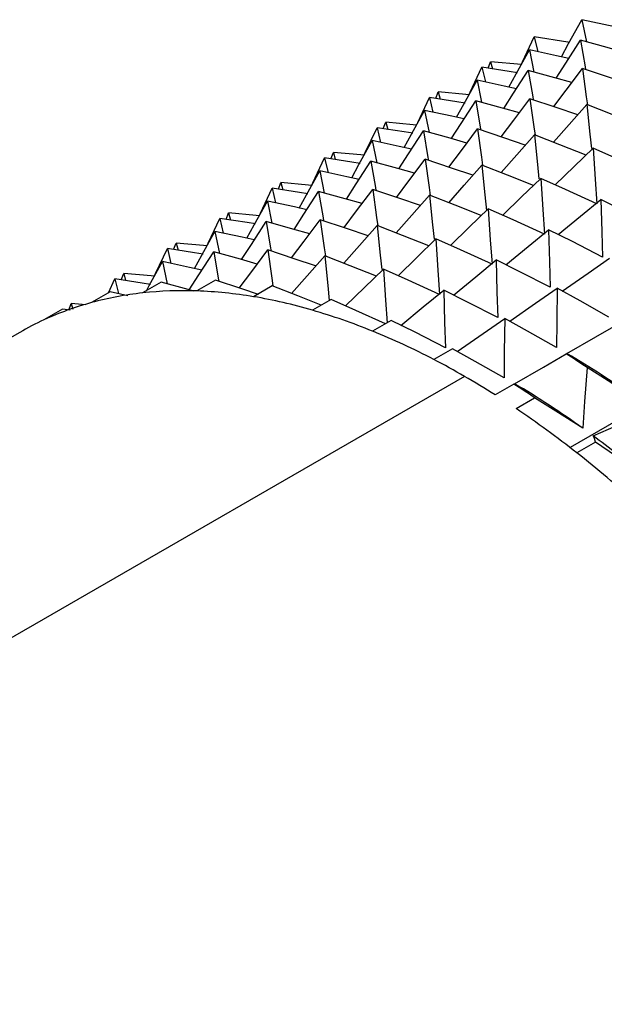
# Model space of a CAD drawing. Header units: millimetres. Extents: x 0 to 489, y 0 to 378.
# Tile 21 of 26: x 281 to 291, y 215 to 232. Entities that reach past the tile are written whole.
import ezdxf

# ---------------------------------------------------------------- set-up
doc = ezdxf.new("R2010")
doc.units = ezdxf.units.MM
doc.header["$LTSCALE"] = 1.75

msp = doc.modelspace()

# ---------------------------------------------------------------- linework, layer by layer
for p, q in [((291.087, 231.557), (291.164, 231.177)), ((290.271, 231.261), (290.331, 231.008)), ((290.189, 231.038), (290.266, 230.659)), ((289.481, 230.726), (289.524, 230.836)), ((289.524, 230.836), (289.557, 230.714)), ((290.05, 230.788), (289.524, 230.836)), ((289.373, 230.742), (289.433, 230.489)), ((289.291, 230.52), (289.368, 230.14)), ((288.583, 230.207), (288.626, 230.318)), ((288.626, 230.318), (288.659, 230.195)), ((288.475, 230.224), (288.534, 229.971)), ((288.393, 230.002), (288.47, 229.622)), ((287.685, 229.689), (287.728, 229.799)), ((287.728, 229.799), (287.761, 229.677)), ((287.577, 229.705), (287.636, 229.453)), ((287.495, 229.483), (287.572, 229.103)), ((286.787, 229.17), (286.83, 229.281)), ((286.83, 229.281), (286.863, 229.158)), ((286.679, 229.187), (286.738, 228.934)), ((299.352, 229.108), (290.885, 224.22)), ((286.597, 228.965), (286.674, 228.585)), ((285.889, 228.652), (285.932, 228.763)), ((285.932, 228.763), (285.965, 228.64)), ((285.781, 228.668), (285.84, 228.416)), ((285.699, 228.446), (285.776, 228.067)), ((284.991, 228.133), (285.034, 228.244)), ((285.034, 228.244), (285.067, 228.122)), ((284.883, 228.15), (284.942, 227.897)), ((284.801, 227.928), (284.878, 227.548)), ((283.985, 227.632), (284.044, 227.379)), ((284.093, 227.615), (284.136, 227.726)), ((284.136, 227.726), (284.169, 227.603)), ((283.903, 227.41), (283.98, 227.03)), ((282.975, 226.874), (283.087, 227.113)), ((283.087, 227.113), (283.146, 226.861)), ((283.195, 227.097), (283.238, 227.207)), ((283.238, 227.207), (283.271, 227.085)), ((284.81, 227.09), (284.49, 226.906)), ((283.881, 227.057), (283.561, 226.872)), ((285.783, 226.991), (285.463, 226.807)), ((283.005, 226.891), (282.685, 226.707)), ((283.311, 226.825), (283.005, 226.891)), ((286.79, 226.761), (286.47, 226.576)), ((282.189, 226.595), (281.869, 226.41)), ((282.321, 226.574), (282.189, 226.595)), ((282.296, 226.578), (282.34, 226.689)), ((282.34, 226.689), (282.366, 226.591)), ((282.586, 226.667), (282.34, 226.689)), ((287.822, 226.401), (287.502, 226.216)), ((281.456, 226.196), (262.806, 215.43)), ((288.869, 225.915), (288.549, 225.73)), ((289.075, 225.442), (270.425, 214.675)), ((289.921, 225.308), (289.601, 225.123)), ((289.959, 224.89), (290.278, 225.074)), ((291.321, 224.313), (291.002, 224.129))]:
    msp.add_line(p, q)
at = {"flags": 128}
for points in [[(290.736, 230.92), (290.86, 231.147), (291.087, 231.557)], [(291.761, 231.41), (291.654, 231.434), (291.087, 231.557)], [(290.048, 230.783), (290.071, 230.834), (290.271, 231.261)], [(290.872, 231.167), (290.844, 231.172), (290.271, 231.261)], [(290.646, 230.554), (290.813, 230.814), (291.065, 231.204)], [(291.065, 231.204), (291.142, 230.751), (291.151, 230.701)], [(291.812, 230.997), (291.523, 231.078), (291.065, 231.204)], [(289.838, 230.401), (289.962, 230.629), (290.189, 231.038)], [(290.863, 230.892), (290.653, 230.938), (290.189, 231.038)], [(289.152, 230.27), (289.173, 230.315), (289.373, 230.742)], [(289.985, 230.647), (289.841, 230.67), (289.373, 230.742)], [(289.748, 230.035), (289.915, 230.296), (290.167, 230.686)], [(290.167, 230.686), (290.244, 230.233), (290.253, 230.183)], [(290.914, 230.478), (290.625, 230.56), (290.167, 230.686)], [(290.604, 230.066), (290.818, 230.351), (291.096, 230.719)], [(291.096, 230.719), (291.162, 230.237), (291.182, 230.098)], [(291.913, 230.444), (291.545, 230.57), (291.096, 230.719)], [(288.94, 229.883), (289.064, 230.11), (289.291, 230.52)], [(289.965, 230.373), (289.755, 230.42), (289.291, 230.52)], [(289.152, 230.27), (289.096, 230.275), (288.626, 230.318)], [(288.252, 229.747), (288.275, 229.797), (288.475, 230.224)], [(289.087, 230.128), (288.943, 230.151), (288.475, 230.224)], [(288.85, 229.517), (289.017, 229.777), (289.269, 230.167)], [(289.269, 230.167), (289.346, 229.715), (289.355, 229.664)], [(290.016, 229.96), (289.727, 230.041), (289.269, 230.167)], [(289.706, 229.547), (289.92, 229.833), (290.198, 230.201)], [(290.198, 230.201), (290.264, 229.718), (290.284, 229.579)], [(291.015, 229.926), (290.647, 230.051), (290.198, 230.201)], [(290.602, 229.455), (290.868, 229.759), (291.171, 230.102)], [(291.171, 230.102), (291.222, 229.592), (291.249, 229.347)], [(292.056, 229.753), (291.608, 229.931), (291.171, 230.102)], [(288.042, 229.364), (288.166, 229.592), (288.393, 230.002)], [(289.067, 229.855), (288.857, 229.901), (288.393, 230.002)], [(288.254, 229.751), (288.198, 229.757), (287.728, 229.799)], [(287.354, 229.228), (287.377, 229.279), (287.577, 229.705)], [(288.189, 229.61), (288.045, 229.633), (287.577, 229.705)], [(287.952, 228.999), (288.119, 229.259), (288.371, 229.649)], [(288.371, 229.649), (288.448, 229.196), (288.457, 229.146)], [(289.118, 229.441), (288.829, 229.523), (288.371, 229.649)], [(288.808, 229.029), (289.022, 229.315), (289.3, 229.683)], [(289.3, 229.683), (289.366, 229.2), (289.386, 229.061)], [(290.117, 229.407), (289.749, 229.533), (289.3, 229.683)], [(287.144, 228.846), (287.268, 229.073), (287.495, 229.483)], [(288.169, 229.336), (287.959, 229.383), (287.495, 229.483)], [(289.704, 228.937), (289.97, 229.24), (290.273, 229.584)], [(290.273, 229.584), (290.324, 229.074), (290.351, 228.829)], [(291.158, 229.235), (290.71, 229.413), (290.273, 229.584)], [(287.356, 229.233), (287.3, 229.238), (286.83, 229.281)], [(290.631, 228.723), (290.953, 229.037), (291.28, 229.353)], [(291.28, 229.353), (291.314, 228.82), (291.344, 228.401)], [(292.242, 228.919), (291.704, 229.164), (291.28, 229.353)], [(286.456, 228.71), (286.479, 228.76), (286.679, 229.187)], [(287.291, 229.091), (287.147, 229.114), (286.679, 229.187)], [(287.054, 228.48), (287.221, 228.74), (287.473, 229.131)], [(287.473, 229.131), (287.55, 228.678), (287.559, 228.627)], [(288.22, 228.923), (287.931, 229.004), (287.473, 229.131)], [(287.91, 228.51), (288.124, 228.796), (288.402, 229.164)], [(288.402, 229.164), (288.468, 228.681), (288.488, 228.542)], [(289.219, 228.889), (288.851, 229.014), (288.402, 229.164)], [(286.246, 228.328), (286.37, 228.555), (286.597, 228.965)], [(287.271, 228.818), (287.061, 228.865), (286.597, 228.965)], [(288.806, 228.418), (289.072, 228.722), (289.375, 229.065)], [(289.375, 229.065), (289.426, 228.556), (289.455, 228.288)], [(290.26, 228.716), (289.812, 228.894), (289.375, 229.065)], [(286.458, 228.715), (286.402, 228.72), (285.932, 228.763)], [(289.733, 228.205), (290.055, 228.518), (290.382, 228.834)], [(290.382, 228.834), (290.416, 228.302), (290.446, 227.882)], [(291.344, 228.401), (290.806, 228.646), (290.382, 228.834)], [(285.558, 228.191), (285.581, 228.242), (285.781, 228.668)], [(286.393, 228.573), (286.249, 228.596), (285.781, 228.668)], [(286.156, 227.962), (286.323, 228.222), (286.575, 228.612)], [(286.575, 228.612), (286.652, 228.159), (286.661, 228.109)], [(287.322, 228.404), (287.033, 228.486), (286.575, 228.612)], [(287.012, 227.992), (287.226, 228.278), (287.504, 228.646)], [(287.504, 228.646), (287.57, 228.163), (287.59, 228.024)], [(288.321, 228.37), (287.953, 228.496), (287.504, 228.646)], [(285.348, 227.809), (285.472, 228.037), (285.699, 228.446)], [(286.373, 228.299), (286.163, 228.346), (285.699, 228.446)], [(287.908, 227.9), (288.174, 228.203), (288.477, 228.547)], [(288.477, 228.547), (288.528, 228.037), (288.555, 227.792)], [(289.362, 228.198), (288.914, 228.376), (288.477, 228.547)], [(290.683, 227.872), (291.064, 228.187), (291.414, 228.475)], [(291.414, 228.475), (291.428, 227.922), (291.442, 227.487)], [(292.34, 228.006), (291.822, 228.27), (291.414, 228.475)], [(285.56, 228.196), (285.504, 228.202), (285.034, 228.244)], [(288.835, 227.687), (289.157, 228), (289.484, 228.316)], [(289.484, 228.316), (289.518, 227.783), (289.548, 227.364)], [(290.446, 227.882), (289.908, 228.127), (289.484, 228.316)], [(284.66, 227.673), (284.683, 227.723), (284.883, 228.15)], [(285.495, 228.055), (285.351, 228.078), (284.883, 228.15)], [(285.258, 227.443), (285.425, 227.703), (285.677, 228.094)], [(285.677, 228.094), (285.754, 227.641), (285.763, 227.591)], [(286.424, 227.886), (286.135, 227.968), (285.677, 228.094)], [(286.114, 227.474), (286.328, 227.759), (286.606, 228.127)], [(286.606, 228.127), (286.672, 227.644), (286.692, 227.506)], [(287.423, 227.852), (287.055, 227.978), (286.606, 228.127)], [(284.45, 227.291), (284.574, 227.518), (284.801, 227.928)], [(285.475, 227.781), (285.265, 227.828), (284.801, 227.928)], [(287.01, 227.382), (287.276, 227.685), (287.579, 228.028)], [(287.579, 228.028), (287.63, 227.519), (287.657, 227.274)], [(288.464, 227.679), (288.016, 227.858), (287.579, 228.028)], [(289.785, 227.354), (290.166, 227.669), (290.516, 227.956)], [(290.516, 227.956), (290.53, 227.404), (290.544, 226.969)], [(291.442, 227.487), (290.924, 227.752), (290.516, 227.956)], [(287.937, 227.168), (288.259, 227.481), (288.586, 227.798)], [(288.586, 227.798), (288.62, 227.265), (288.65, 226.846)], [(289.548, 227.364), (289.01, 227.609), (288.586, 227.798)], [(283.762, 227.154), (283.785, 227.205), (283.985, 227.632)], [(284.597, 227.536), (284.453, 227.559), (283.985, 227.632)], [(284.662, 227.678), (284.606, 227.683), (284.136, 227.726)], [(284.36, 226.925), (284.527, 227.185), (284.779, 227.575)], [(284.779, 227.575), (284.856, 227.123), (284.865, 227.072)], [(285.526, 227.368), (285.237, 227.449), (284.779, 227.575)], [(285.216, 226.955), (285.43, 227.241), (285.708, 227.609)], [(285.708, 227.609), (285.774, 227.126), (285.793, 226.991)], [(286.525, 227.334), (286.157, 227.459), (285.708, 227.609)], [(283.628, 226.91), (283.676, 227), (283.903, 227.41)], [(284.577, 227.263), (284.367, 227.309), (283.903, 227.41)], [(286.112, 226.863), (286.378, 227.167), (286.681, 227.51)], [(286.681, 227.51), (286.732, 227), (286.76, 226.744)], [(287.566, 227.161), (287.118, 227.339), (286.681, 227.51)], [(288.887, 226.835), (289.268, 227.15), (289.618, 227.438)], [(289.618, 227.438), (289.632, 226.885), (289.646, 226.451)], [(290.544, 226.969), (290.026, 227.233), (289.618, 227.438)], [(290.749, 226.905), (291.192, 227.213), (291.563, 227.47)], [(287.039, 226.65), (287.361, 226.963), (287.688, 227.279)], [(287.688, 227.279), (287.722, 226.746), (287.75, 226.359)], [(288.65, 226.846), (288.112, 227.09), (287.688, 227.279)], [(283.699, 227.018), (283.555, 227.041), (283.087, 227.113)], [(283.764, 227.159), (283.708, 227.165), (283.238, 227.207)], [(285.546, 226.843), (285.259, 226.941), (284.81, 227.09)], [(284.434, 226.904), (284.339, 226.931), (283.881, 227.057)], [(286.619, 226.662), (286.22, 226.821), (285.783, 226.991)], [(287.984, 226.313), (288.37, 226.632), (288.72, 226.919)], [(288.72, 226.919), (288.733, 226.367), (288.748, 225.932)], [(289.646, 226.451), (289.128, 226.715), (288.72, 226.919)], [(289.851, 226.387), (290.294, 226.695), (290.665, 226.952)], [(290.665, 226.952), (290.656, 226.384), (290.652, 225.936)], [(291.55, 226.455), (291.055, 226.735), (290.665, 226.952)], [(287.72, 226.342), (287.214, 226.572), (286.79, 226.761)], [(288.748, 225.932), (288.23, 226.197), (287.822, 226.401)], [(288.953, 225.868), (289.396, 226.176), (289.767, 226.433)], [(289.767, 226.433), (289.758, 225.865), (289.754, 225.418)], [(290.652, 225.936), (290.157, 226.217), (289.767, 226.433)], [(290.831, 225.833), (291.327, 226.119), (291.717, 226.344)], [(289.754, 225.418), (289.259, 225.698), (288.869, 225.915)], [(289.933, 225.315), (290.429, 225.601), (290.819, 225.826)], [(290.819, 225.826), (290.828, 225.831), (290.831, 225.833)], [(291.176, 225.593), (291.133, 225.01), (291.103, 224.551)], [(292.001, 225.069), (291.54, 225.364), (291.176, 225.593)], [(289.921, 225.308), (289.93, 225.313), (289.933, 225.315)], [(291.103, 224.551), (290.642, 224.846), (290.278, 225.074)], [(291.281, 224.421), (291.806, 224.651), (292.219, 224.832)], [(291.321, 224.313), (291.301, 224.375), (291.281, 224.421)], [(292.097, 223.779), (291.663, 224.08), (291.321, 224.313)]]:
    msp.add_lwpolyline(points, dxfattribs=at)
for centre, radius, start, end in [((284.258, 220.465), 6.445, 87.9314, 96.2028), ((284.219, 219.415), 7.496, 80.4492, 87.9278), ((284.178, 221.21), 5.696, 96.2173, 105.1994), ((283.997, 218.087), 8.843, 73.7548, 80.453), ((284.063, 221.645), 5.245, 105.2259, 114.7157), ((283.544, 216.528), 10.465, 67.7761, 73.7625), ((284.002, 221.785), 5.093, 114.7527, 119.9945), ((282.843, 214.807), 12.325, 62.4173, 67.7851), ((282.151, 213.455), 13.843, 59.9874, 62.4712), ((282.363, 212.485), 15.795, 56.0816, 57.6308), ((283.153, 212.796), 15.131, 54.2096, 59.5028), ((281.625, 212.544), 14.894, 57.623, 59.9884), ((281.465, 211.967), 15.795, 56.0816, 57.6308), ((282.255, 212.277), 15.131, 54.2096, 59.5028), ((280.33, 210.592), 17.237, 51.7498, 56.0415), ((280.838, 210.315), 17.551, 50.098, 53.4889), ((279.013, 208.918), 19.368, 47.786, 51.7568)]:
    msp.add_arc(centre, radius, start, end)

doc.saveas('drawing.dxf')
